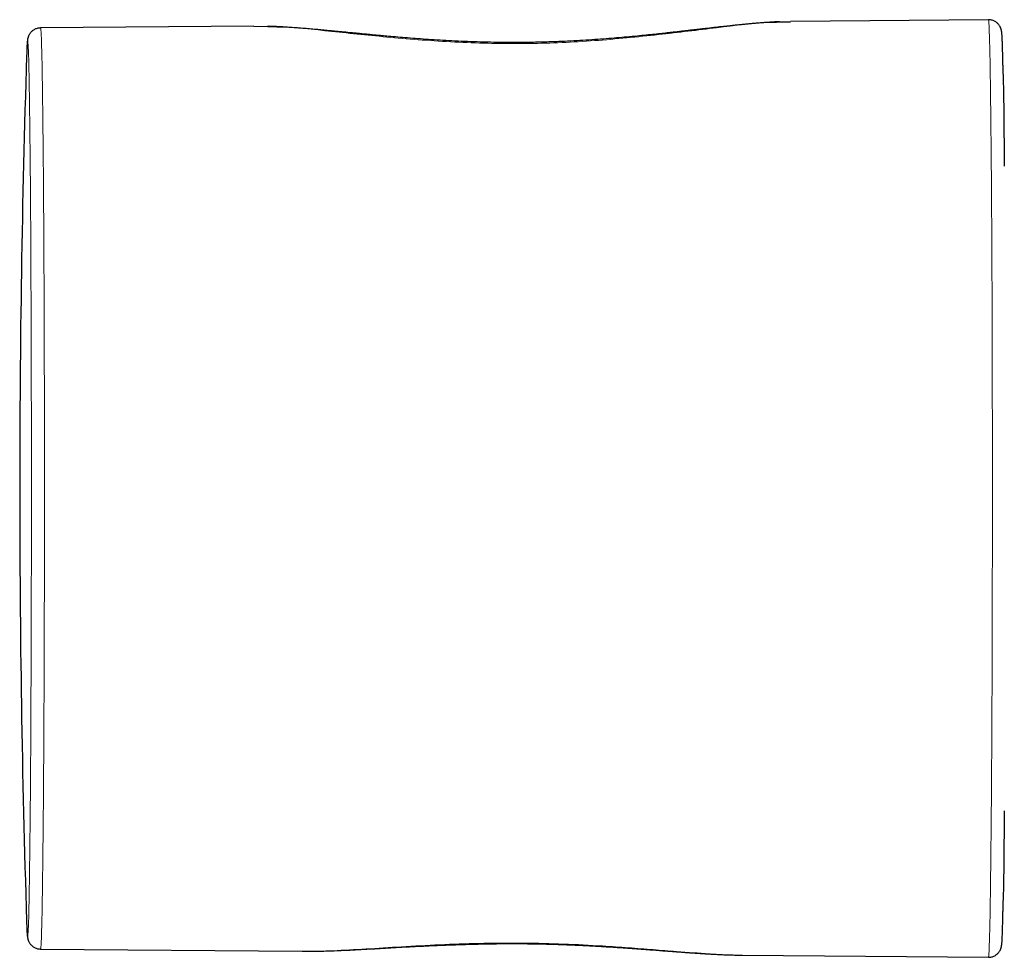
# Model space of a CAD drawing. Header units: millimetres. Extents: x 8 to 846, y 12 to 2113.
# Tile 229 of 256: x 311 to 349, y 1574 to 1610. Entities that reach past the tile are written whole.
import ezdxf

# ---------------------------------------------------------------- set-up
doc = ezdxf.new("R2010")
doc.units = ezdxf.units.MM

msp = doc.modelspace()

# ---------------------------------------------------------------- linework, layer by layer
at = {"color": 7, "linetype": 'Continuous', "lineweight": 30}
for p, q in [((320.283, 1609.449), (312.113, 1609.377)), ((320.82, 1609.417), (320.283, 1609.428)), ((340.848, 1609.601), (340.426, 1609.593)), ((348.424, 1609.694), (340.848, 1609.628)), ((312.113, 1574.086), (322.136, 1573.999)), ((338.936, 1573.855), (339.006, 1573.856)), ((339.006, 1573.852), (348.424, 1573.769))]:
    msp.add_line(p, q, dxfattribs=at)
at = {"color": 8, "linetype": 'Continuous', "lineweight": 0, "flags": 128}
for points in [[(348.424, 1573.769), (348.428, 1573.775), (348.432, 1573.794), (348.436, 1573.825), (348.44, 1573.868), (348.444, 1573.923), (348.448, 1573.99), (348.452, 1574.07), (348.456, 1574.162), (348.46, 1574.266), (348.464, 1574.381), (348.468, 1574.509), (348.471, 1574.648), (348.475, 1574.8), (348.479, 1574.962), (348.483, 1575.137), (348.486, 1575.322), (348.49, 1575.519), (348.494, 1575.727), (348.497, 1575.946), (348.501, 1576.176), (348.504, 1576.416), (348.508, 1576.667), (348.511, 1576.928), (348.514, 1577.2), (348.517, 1577.481), (348.521, 1577.772), (348.524, 1578.073), (348.527, 1578.383), (348.53, 1578.702), (348.533, 1579.03), (348.535, 1579.367), (348.538, 1579.713), (348.541, 1580.066), (348.543, 1580.428), (348.546, 1580.797), (348.548, 1581.174), (348.551, 1581.558), (348.553, 1581.949), (348.555, 1582.346), (348.557, 1582.751), (348.559, 1583.161), (348.561, 1583.577), (348.563, 1583.999), (348.564, 1584.426), (348.566, 1584.858), (348.567, 1585.295), (348.569, 1585.736), (348.57, 1586.181), (348.571, 1586.63), (348.572, 1587.083), (348.573, 1587.538), (348.574, 1587.997), (348.575, 1588.458), (348.576, 1588.922), (348.576, 1589.387), (348.577, 1589.854), (348.577, 1590.322), (348.577, 1590.792), (348.578, 1591.262), (348.578, 1591.732), (348.578, 1592.202), (348.577, 1592.672), (348.577, 1593.141), (348.577, 1593.609), (348.576, 1594.076), (348.576, 1594.542), (348.575, 1595.005), (348.574, 1595.466), (348.573, 1595.925), (348.572, 1596.381), (348.571, 1596.833), (348.57, 1597.282), (348.569, 1597.728), (348.567, 1598.169), (348.566, 1598.606), (348.564, 1599.038), (348.563, 1599.465), (348.561, 1599.886), (348.559, 1600.303), (348.557, 1600.713), (348.555, 1601.117), (348.553, 1601.515), (348.551, 1601.906), (348.548, 1602.29), (348.546, 1602.667), (348.543, 1603.036), (348.541, 1603.397), (348.538, 1603.751), (348.535, 1604.096), (348.533, 1604.433), (348.53, 1604.761), (348.527, 1605.08), (348.524, 1605.39), (348.521, 1605.691), (348.517, 1605.982), (348.514, 1606.264), (348.511, 1606.535), (348.508, 1606.796), (348.504, 1607.047), (348.501, 1607.288), (348.497, 1607.517), (348.494, 1607.736), (348.49, 1607.944), (348.486, 1608.141), (348.483, 1608.327), (348.479, 1608.501), (348.475, 1608.664), (348.471, 1608.815), (348.468, 1608.954), (348.464, 1609.082), (348.46, 1609.198), (348.456, 1609.302), (348.452, 1609.393), (348.448, 1609.473), (348.444, 1609.54), (348.44, 1609.596), (348.436, 1609.639), (348.432, 1609.67), (348.428, 1609.688), (348.424, 1609.694), (348.424, 1609.694)], [(312.113, 1609.377), (312.113, 1609.377), (312.117, 1609.371), (312.121, 1609.353), (312.125, 1609.323), (312.129, 1609.281), (312.133, 1609.226), (312.137, 1609.16), (312.141, 1609.082), (312.145, 1608.992), (312.148, 1608.89), (312.152, 1608.776), (312.156, 1608.651), (312.16, 1608.514), (312.164, 1608.365), (312.167, 1608.205), (312.171, 1608.034), (312.175, 1607.852), (312.178, 1607.658), (312.182, 1607.454), (312.185, 1607.239), (312.189, 1607.013), (312.192, 1606.777), (312.195, 1606.53), (312.199, 1606.274), (312.202, 1606.007), (312.205, 1605.731), (312.208, 1605.445), (312.211, 1605.149), (312.214, 1604.845), (312.217, 1604.531), (312.22, 1604.209), (312.223, 1603.878), (312.225, 1603.539), (312.228, 1603.192), (312.23, 1602.836), (312.233, 1602.474), (312.235, 1602.103), (312.238, 1601.726), (312.24, 1601.342), (312.242, 1600.951), (312.244, 1600.554), (312.246, 1600.151), (312.248, 1599.743), (312.249, 1599.328), (312.251, 1598.909), (312.253, 1598.484), (312.254, 1598.055), (312.255, 1597.622), (312.257, 1597.184), (312.258, 1596.743), (312.259, 1596.299), (312.26, 1595.851), (312.261, 1595.4), (312.262, 1594.947), (312.262, 1594.492), (312.263, 1594.035), (312.263, 1593.576), (312.264, 1593.116), (312.264, 1592.655), (312.264, 1592.194), (312.264, 1591.732), (312.264, 1591.27), (312.264, 1590.808), (312.264, 1590.347), (312.263, 1589.887), (312.263, 1589.429), (312.262, 1588.971), (312.262, 1588.516), (312.261, 1588.063), (312.26, 1587.612), (312.259, 1587.165), (312.258, 1586.72), (312.257, 1586.279), (312.255, 1585.842), (312.254, 1585.408), (312.253, 1584.979), (312.251, 1584.555), (312.249, 1584.135), (312.248, 1583.721), (312.246, 1583.312), (312.244, 1582.909), (312.242, 1582.512), (312.24, 1582.121), (312.238, 1581.737), (312.235, 1581.36), (312.233, 1580.99), (312.23, 1580.627), (312.228, 1580.272), (312.225, 1579.925), (312.223, 1579.585), (312.22, 1579.254), (312.217, 1578.932), (312.214, 1578.619), (312.211, 1578.314), (312.208, 1578.019), (312.205, 1577.733), (312.202, 1577.456), (312.199, 1577.19), (312.195, 1576.933), (312.192, 1576.686), (312.189, 1576.45), (312.185, 1576.225), (312.182, 1576.009), (312.178, 1575.805), (312.175, 1575.612), (312.171, 1575.429), (312.167, 1575.258), (312.164, 1575.098), (312.16, 1574.95), (312.156, 1574.813), (312.152, 1574.687), (312.148, 1574.574), (312.145, 1574.472), (312.141, 1574.382), (312.137, 1574.303), (312.133, 1574.237), (312.129, 1574.183), (312.125, 1574.141), (312.121, 1574.11), (312.117, 1574.092), (312.113, 1574.086), (312.113, 1574.086)], [(311.618, 1574.57), (311.622, 1574.576), (311.626, 1574.593), (311.629, 1574.623), (311.633, 1574.664), (311.637, 1574.717), (311.641, 1574.781), (311.645, 1574.857), (311.648, 1574.945), (311.652, 1575.044), (311.656, 1575.155), (311.66, 1575.276), (311.663, 1575.41), (311.667, 1575.554), (311.67, 1575.71), (311.674, 1575.876), (311.678, 1576.053), (311.681, 1576.242), (311.684, 1576.44), (311.688, 1576.649), (311.691, 1576.869), (311.695, 1577.099), (311.698, 1577.338), (311.701, 1577.588), (311.704, 1577.847), (311.707, 1578.116), (311.71, 1578.394), (311.713, 1578.682), (311.716, 1578.978), (311.719, 1579.283), (311.722, 1579.596), (311.724, 1579.918), (311.727, 1580.248), (311.729, 1580.586), (311.732, 1580.931), (311.734, 1581.284), (311.737, 1581.644), (311.739, 1582.011), (311.741, 1582.385), (311.743, 1582.765), (311.745, 1583.151), (311.747, 1583.543), (311.749, 1583.94), (311.75, 1584.343), (311.752, 1584.751), (311.753, 1585.164), (311.755, 1585.581), (311.756, 1586.003), (311.757, 1586.428), (311.759, 1586.857), (311.76, 1587.29), (311.761, 1587.725), (311.761, 1588.164), (311.762, 1588.604), (311.763, 1589.047), (311.763, 1589.492), (311.764, 1589.938), (311.764, 1590.385), (311.764, 1590.834), (311.765, 1591.282), (311.765, 1591.732), (311.765, 1592.181), (311.764, 1592.63), (311.764, 1593.078), (311.764, 1593.526), (311.763, 1593.972), (311.763, 1594.416), (311.762, 1594.859), (311.761, 1595.3), (311.761, 1595.738), (311.76, 1596.174), (311.759, 1596.606), (311.757, 1597.035), (311.756, 1597.461), (311.755, 1597.882), (311.753, 1598.299), (311.752, 1598.712), (311.75, 1599.12), (311.749, 1599.523), (311.747, 1599.921), (311.745, 1600.313), (311.743, 1600.699), (311.741, 1601.079), (311.739, 1601.452), (311.737, 1601.819), (311.734, 1602.179), (311.732, 1602.532), (311.729, 1602.878), (311.727, 1603.215), (311.724, 1603.545), (311.722, 1603.867), (311.719, 1604.181), (311.716, 1604.486), (311.713, 1604.782), (311.71, 1605.069), (311.707, 1605.347), (311.704, 1605.616), (311.701, 1605.875), (311.698, 1606.125), (311.695, 1606.365), (311.691, 1606.594), (311.688, 1606.814), (311.684, 1607.023), (311.681, 1607.222), (311.678, 1607.41), (311.674, 1607.587), (311.67, 1607.754), (311.667, 1607.909), (311.663, 1608.054), (311.66, 1608.187), (311.656, 1608.309), (311.652, 1608.42), (311.648, 1608.519), (311.645, 1608.606), (311.641, 1608.682), (311.637, 1608.747), (311.633, 1608.8), (311.629, 1608.841), (311.626, 1608.87), (311.622, 1608.888), (311.618, 1608.894), (311.614, 1608.888), (311.61, 1608.87), (311.606, 1608.841), (311.602, 1608.8), (311.599, 1608.747), (311.595, 1608.682), (311.594, 1608.675)]]:
    msp.add_lwpolyline(points, dxfattribs=at)
at = {"color": 7, "linetype": 'Continuous', "lineweight": 30, "flags": 128}
for points in [[(348.991, 1607.594), (348.993, 1607.493), (348.996, 1607.291), (349, 1607.078), (349.003, 1606.855), (349.006, 1606.621), (349.01, 1606.377), (349.013, 1606.123), (349.016, 1605.859), (349.019, 1605.586), (349.022, 1605.303), (349.025, 1605.01), (349.028, 1604.709), (349.031, 1604.399), (349.034, 1604.08)], [(349.034, 1579.384), (349.031, 1579.065), (349.028, 1578.755), (349.025, 1578.453), (349.022, 1578.161), (349.019, 1577.878), (349.016, 1577.604), (349.013, 1577.341), (349.01, 1577.087), (349.006, 1576.843), (349.003, 1576.609), (349, 1576.385), (348.996, 1576.173), (348.993, 1575.97), (348.992, 1575.957)]]:
    msp.add_lwpolyline(points, dxfattribs=at)
at = {"color": 7, "linetype": 'Continuous', "lineweight": 30}
for centre, radius, start, end in [((331.304, 1607.704), 19.733, 177.1795, 178.251), ((832.131, 1591.732), 520.815, 178.17634, 180), ((832.131, 1591.732), 520.815, 180, 181.82366), ((330.757, 1575.737), 19.186, 181.7303, 182.8127)]:
    msp.add_arc(centre, radius, start, end, dxfattribs=at)
at = {"color": 8, "linetype": 'Continuous', "lineweight": 0}
msp.add_arc((312.458, 1574.772), 0.865, 178.4627, 193.5429, dxfattribs=at)
for points, knots in [([(340.426, 1609.593), (340.267, 1609.592), (339.59, 1609.588), (338.036, 1609.384), (335.814, 1609.118), (333.775, 1608.912), (332.097, 1608.813), (330.41, 1608.763), (328.271, 1608.797), (325.793, 1608.981), (323.511, 1609.214), (321.833, 1609.408), (321.05, 1609.415), (320.82, 1609.417)], [0, 0, 0, 0, 0.035106, 0.149305, 0.264473, 0.380553, 0.436996, 0.493131, 0.60713, 0.722392, 0.836605, 0.952019, 1, 1, 1, 1]), ([(322.136, 1574.004), (322.193, 1574.002), (322.594, 1573.987), (323.462, 1574.027), (324.734, 1574.097), (326.12, 1574.186), (327.578, 1574.265), (329.093, 1574.314), (330.626, 1574.322), (332.157, 1574.285), (333.496, 1574.216), (334.637, 1574.137), (335.581, 1574.064), (336.631, 1573.979), (337.741, 1573.901), (338.556, 1573.847), (338.914, 1573.854), (338.936, 1573.855)], [0, 0, 0, 0, 0.013625, 0.096465, 0.177728, 0.258984, 0.341627, 0.422759, 0.503931, 0.585018, 0.666414, 0.721643, 0.777022, 0.830978, 0.912112, 0.994709, 1, 1, 1, 1])]:
    msp.add_open_spline(points, degree=3, knots=knots, dxfattribs=at)
at = {"color": 7, "linetype": 'Continuous', "lineweight": 30}
for points, knots in [([(339.166, 1609.524), (339.138, 1609.521), (339.052, 1609.513), (338.905, 1609.498), (338.721, 1609.479), (338.51, 1609.457), (338.263, 1609.43), (337.974, 1609.398), (337.718, 1609.368), (337.513, 1609.345), (337.378, 1609.329), (337.266, 1609.316), (337.176, 1609.305), (337.104, 1609.297), (337.043, 1609.29), (336.982, 1609.283), (336.919, 1609.276), (336.848, 1609.267), (336.767, 1609.258), (336.652, 1609.245), (336.494, 1609.227), (336.286, 1609.203), (336.047, 1609.177), (335.777, 1609.147), (335.474, 1609.115), (335.138, 1609.081), (334.77, 1609.046), (334.383, 1609.011), (333.98, 1608.977), (333.562, 1608.945), (333.118, 1608.914), (332.657, 1608.887), (332.145, 1608.861), (331.591, 1608.839), (331.002, 1608.825), (330.431, 1608.818), (329.881, 1608.82), (329.354, 1608.828), (328.843, 1608.841), (328.351, 1608.859), (327.877, 1608.88), (327.421, 1608.905), (326.986, 1608.932), (326.572, 1608.961), (326.178, 1608.992), (325.802, 1609.023), (325.475, 1609.051), (325.198, 1609.077), (324.975, 1609.097), (324.778, 1609.116), (324.615, 1609.132), (324.482, 1609.145), (324.377, 1609.155), (324.288, 1609.163), (324.205, 1609.172), (324.115, 1609.18), (324.008, 1609.191), (323.881, 1609.203), (323.732, 1609.218), (323.56, 1609.235), (323.366, 1609.253), (323.149, 1609.274), (322.915, 1609.296), (322.668, 1609.319), (322.414, 1609.341), (322.153, 1609.362), (321.89, 1609.383), (321.674, 1609.398), (321.511, 1609.408), (321.397, 1609.415), (321.281, 1609.422), (321.15, 1609.428), (321.001, 1609.435), (320.889, 1609.439), (320.828, 1609.441), (320.822, 1609.441)], [0, 0, 0, 0, 0.005496, 0.016595, 0.027988, 0.040039, 0.05583, 0.073221, 0.092207, 0.101294, 0.109109, 0.115579, 0.120705, 0.12449, 0.127931, 0.131168, 0.134765, 0.138752, 0.143273, 0.148347, 0.158271, 0.169801, 0.182933, 0.197668, 0.214002, 0.231893, 0.25132, 0.272274, 0.292345, 0.313644, 0.336177, 0.359716, 0.382984, 0.412787, 0.441873, 0.470229, 0.497036, 0.523057, 0.548313, 0.57282, 0.596592, 0.619638, 0.641967, 0.663159, 0.683671, 0.7035, 0.722492, 0.736043, 0.748205, 0.758976, 0.768352, 0.775212, 0.781065, 0.785908, 0.790266, 0.795031, 0.801107, 0.808244, 0.816755, 0.826643, 0.837915, 0.85054, 0.864777, 0.879679, 0.895255, 0.911512, 0.928463, 0.945405, 0.953467, 0.960859, 0.968238, 0.977028, 0.987283, 0.998786, 1, 1, 1, 1]), ([(340.423, 1609.615), (340.389, 1609.613), (340.302, 1609.61), (340.166, 1609.602), (340.024, 1609.593), (339.88, 1609.584), (339.732, 1609.573), (339.571, 1609.56), (339.411, 1609.546), (339.276, 1609.534), (339.194, 1609.526), (339.166, 1609.524)], [0, 0, 0, 0, 0.084047, 0.215984, 0.331517, 0.43075, 0.564232, 0.691367, 0.813072, 0.938002, 1, 1, 1, 1]), ([(348.991, 1607.603), (348.99, 1607.644), (348.988, 1607.742), (348.985, 1607.885), (348.982, 1608.035), (348.979, 1608.176), (348.975, 1608.308), (348.972, 1608.432), (348.969, 1608.548), (348.965, 1608.655), (348.962, 1608.753), (348.959, 1608.843), (348.955, 1608.925), (348.951, 1608.999), (348.948, 1609.066), (348.943, 1609.126), (348.939, 1609.179), (348.934, 1609.221), (348.929, 1609.254), (348.924, 1609.28), (348.919, 1609.304), (348.913, 1609.328), (348.904, 1609.354), (348.894, 1609.381), (348.881, 1609.411), (348.863, 1609.443), (348.841, 1609.479), (348.813, 1609.516), (348.778, 1609.554), (348.736, 1609.59), (348.687, 1609.624), (348.632, 1609.652), (348.573, 1609.674), (348.511, 1609.689), (348.462, 1609.694), (348.435, 1609.694), (348.428, 1609.694)], [0, 0, 0, 0, 0.037708, 0.088313, 0.138948, 0.189619, 0.240336, 0.291113, 0.341969, 0.392931, 0.444039, 0.495356, 0.546982, 0.599092, 0.65201, 0.706425, 0.764122, 0.815, 0.84515, 0.863286, 0.878339, 0.890618, 0.900899, 0.909798, 0.917811, 0.92535, 0.932757, 0.940206, 0.94788, 0.955828, 0.963995, 0.9723, 0.98068, 0.989102, 0.997535, 1, 1, 1, 1]), ([(312.113, 1609.377), (312.09, 1609.376), (312.046, 1609.374), (311.982, 1609.36), (311.923, 1609.339), (311.869, 1609.312), (311.82, 1609.281), (311.778, 1609.246), (311.743, 1609.21), (311.714, 1609.174), (311.69, 1609.14), (311.672, 1609.108), (311.658, 1609.078), (311.647, 1609.052), (311.638, 1609.027), (311.631, 1609.003), (311.625, 1608.981), (311.621, 1608.959), (311.616, 1608.935), (311.612, 1608.908), (311.608, 1608.87), (311.604, 1608.823), (311.599, 1608.762), (311.596, 1608.717), (311.595, 1608.688), (311.595, 1608.684)], [0, 0, 0, 0, 0.022441, 0.044261, 0.065433, 0.086007, 0.105996, 0.125379, 0.144122, 0.162259, 0.180009, 0.197843, 0.216261, 0.236004, 0.258002, 0.283393, 0.313648, 0.350827, 0.398078, 0.460879, 0.551051, 0.710266, 0.84728, 0.977471, 1, 1, 1, 1]), ([(348.424, 1573.77), (348.433, 1573.77), (348.465, 1573.769), (348.518, 1573.776), (348.581, 1573.792), (348.639, 1573.814), (348.692, 1573.843), (348.738, 1573.875), (348.778, 1573.911), (348.812, 1573.947), (348.839, 1573.982), (348.861, 1574.016), (348.878, 1574.047), (348.891, 1574.076), (348.901, 1574.102), (348.91, 1574.126), (348.916, 1574.149), (348.922, 1574.172), (348.926, 1574.194), (348.931, 1574.218), (348.935, 1574.247), (348.939, 1574.287), (348.943, 1574.336), (348.948, 1574.397), (348.951, 1574.464), (348.955, 1574.539), (348.959, 1574.623), (348.962, 1574.715), (348.966, 1574.816), (348.969, 1574.924), (348.972, 1575.041), (348.976, 1575.166), (348.979, 1575.299), (348.982, 1575.441), (348.985, 1575.591), (348.989, 1575.751), (348.991, 1575.87), (348.992, 1575.939), (348.992, 1575.949)], [0, 0, 0, 0, 0.003616, 0.012203, 0.02052, 0.028596, 0.036445, 0.04407, 0.05146, 0.058607, 0.065543, 0.072385, 0.079329, 0.086577, 0.094447, 0.103316, 0.113656, 0.126087, 0.141503, 0.161314, 0.188094, 0.227976, 0.287113, 0.339597, 0.389679, 0.442674, 0.494191, 0.544908, 0.595158, 0.645114, 0.694871, 0.74449, 0.794009, 0.843454, 0.892842, 0.942186, 0.991497, 1, 1, 1, 1]), ([(311.595, 1574.786), (311.595, 1574.784), (311.596, 1574.757), (311.599, 1574.712), (311.603, 1574.651), (311.607, 1574.6), (311.612, 1574.559), (311.617, 1574.527), (311.621, 1574.501), (311.627, 1574.478), (311.633, 1574.453), (311.641, 1574.428), (311.651, 1574.4), (311.665, 1574.371), (311.682, 1574.338), (311.704, 1574.303), (311.732, 1574.266), (311.767, 1574.228), (311.809, 1574.191), (311.858, 1574.157), (311.913, 1574.129), (311.972, 1574.107), (312.034, 1574.092), (312.083, 1574.087), (312.111, 1574.086), (312.118, 1574.086)], [0, 0, 0, 0, 0.011702, 0.142887, 0.277876, 0.421296, 0.53865, 0.614394, 0.659333, 0.696705, 0.727178, 0.752685, 0.774763, 0.79465, 0.813376, 0.831798, 0.850338, 0.869464, 0.889291, 0.909671, 0.930396, 0.951316, 0.972337, 0.993386, 1, 1, 1, 1]), ([(322.137, 1574), (322.156, 1574), (322.212, 1574), (322.296, 1574), (322.394, 1574), (322.497, 1574.001), (322.603, 1574.002), (322.76, 1574.005), (322.972, 1574.01), (323.318, 1574.021), (323.758, 1574.039), (324.25, 1574.063), (324.708, 1574.088), (325.121, 1574.112), (325.534, 1574.136), (325.945, 1574.159), (326.36, 1574.181), (326.78, 1574.202), (327.203, 1574.222), (327.549, 1574.236), (327.817, 1574.247), (328.003, 1574.253), (328.174, 1574.259), (328.324, 1574.264), (328.448, 1574.268), (328.547, 1574.271), (328.623, 1574.273), (328.684, 1574.274), (328.748, 1574.276), (328.831, 1574.278), (328.947, 1574.281), (329.115, 1574.284), (329.332, 1574.288), (329.593, 1574.292), (329.875, 1574.294), (330.147, 1574.295), (330.407, 1574.295), (330.651, 1574.293), (330.905, 1574.29), (331.167, 1574.285), (331.424, 1574.28), (331.665, 1574.273), (331.887, 1574.267), (332.088, 1574.26), (332.267, 1574.253), (332.415, 1574.247), (332.535, 1574.242), (332.637, 1574.238), (332.732, 1574.233), (332.835, 1574.229), (332.957, 1574.223), (333.105, 1574.215), (333.284, 1574.206), (333.491, 1574.194), (333.728, 1574.18), (333.993, 1574.164), (334.286, 1574.145), (334.612, 1574.122), (334.953, 1574.098), (335.29, 1574.073), (335.6, 1574.05), (335.884, 1574.029), (336.14, 1574.009), (336.369, 1573.992), (336.574, 1573.977), (336.757, 1573.963), (336.917, 1573.952), (337.058, 1573.942), (337.185, 1573.933), (337.315, 1573.924), (337.459, 1573.915), (337.607, 1573.906), (337.76, 1573.897), (337.918, 1573.888), (338.099, 1573.879), (338.303, 1573.87), (338.527, 1573.862), (338.742, 1573.855), (338.878, 1573.854), (338.936, 1573.853)], [0, 0, 0, 0, 0.003393, 0.00987, 0.017102, 0.024446, 0.031869, 0.039371, 0.057367, 0.075801, 0.109796, 0.145153, 0.171071, 0.196521, 0.221359, 0.245608, 0.269281, 0.29377, 0.317633, 0.34088, 0.351629, 0.362161, 0.371637, 0.379837, 0.386764, 0.391956, 0.396095, 0.399182, 0.40199, 0.406486, 0.412767, 0.420832, 0.433816, 0.447893, 0.463062, 0.479327, 0.491846, 0.504949, 0.518612, 0.532808, 0.54711, 0.560153, 0.571848, 0.583164, 0.592864, 0.600953, 0.607432, 0.612432, 0.617711, 0.622977, 0.629512, 0.637696, 0.647537, 0.659045, 0.672234, 0.687114, 0.703692, 0.721971, 0.74307, 0.762843, 0.781256, 0.798299, 0.813965, 0.828013, 0.840778, 0.85225, 0.86248, 0.87116, 0.879348, 0.887276, 0.896662, 0.907856, 0.917002, 0.927671, 0.940041, 0.954116, 0.969898, 0.987385, 1, 1, 1, 1])]:
    msp.add_open_spline(points, degree=3, knots=knots, dxfattribs=at)

doc.saveas('drawing.dxf')
